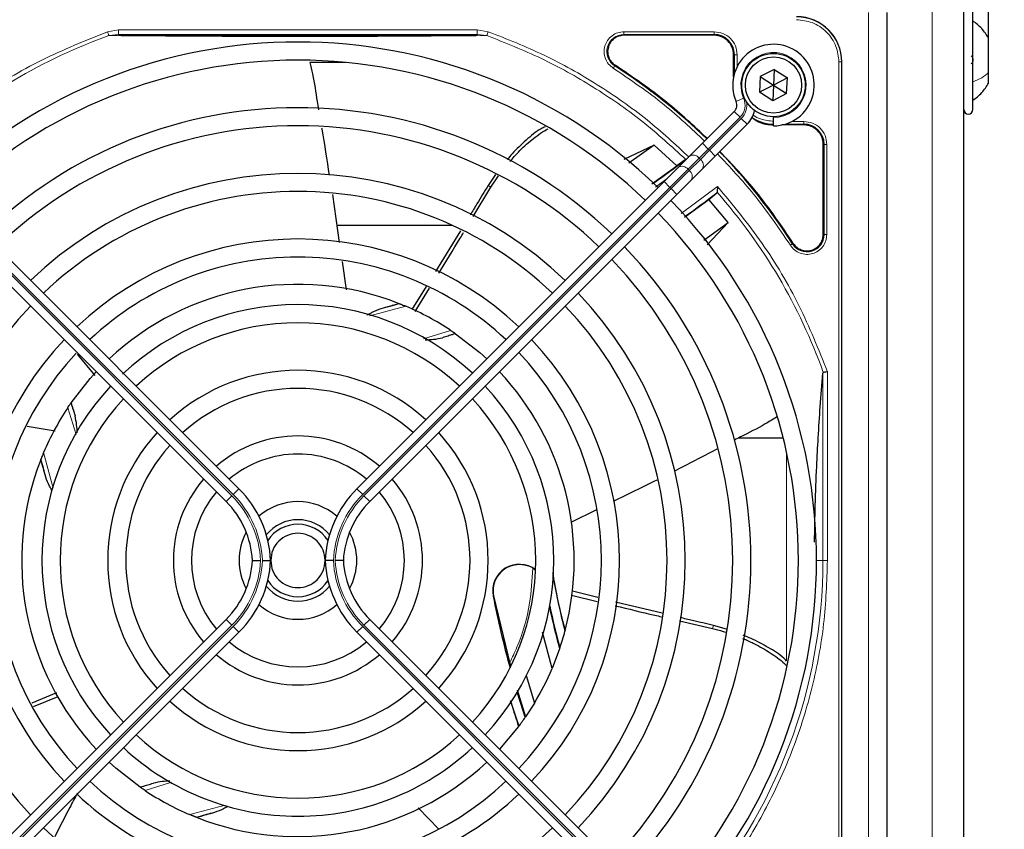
# Model space of a CAD drawing. Header units: millimetres. Extents: x 5 to 418, y 2 to 292.
# Tile 59 of 93: x 123 to 141, y 234 to 249. Entities that reach past the tile are written whole.
import ezdxf

# ---------------------------------------------------------------- set-up
doc = ezdxf.new("R2010")
doc.units = ezdxf.units.MM
doc.layers.add('SLD-0', color=7, linetype='Continuous')
doc.styles.add('SLDTEXTSTYLE0', font='TXT', dxfattribs={"width": 0.605})
doc.dimstyles.new('SLDDIMSTYLE0', dxfattribs={"dimtxt": 3.5, "dimasz": 3.302, "dimexe": 0, "dimexo": 0.0625, "dimgap": 0.875, "dimtad": 1, "dimdec": 1, "dimlfac": 6, "dimrnd": 1e-09, "dimzin": 12, "dimdsep": 46, "dimtxsty": 'SLDTEXTSTYLE0', "dimsah": 1, "dimcen": 0.09, "dimadec": 0, "dimazin": 3, "dimtfac": 1, "dimtofl": 0, "dimtmove": 0, "dimatfit": 3, "dimfxl": 1, "dimfrac": 2, "dimtolj": 1, "dimtzin": 12, "dimarcsym": 0})
doc.dimstyles.new('SLDDIMSTYLE1', dxfattribs={"dimtxt": 3.5, "dimasz": 3.302, "dimexe": 0, "dimexo": 0.0625, "dimgap": 0.875, "dimtad": 1, "dimdec": 0, "dimlfac": 6, "dimrnd": 1e-09, "dimzin": 12, "dimdsep": 46, "dimtxsty": 'SLDTEXTSTYLE0', "dimsah": 1, "dimcen": 0.09, "dimadec": 0, "dimazin": 3, "dimtfac": 1, "dimtofl": 0, "dimtmove": 0, "dimatfit": 3, "dimfxl": 1, "dimfrac": 2, "dimtolj": 1, "dimtzin": 12, "dimarcsym": 0})

# ---------------------------------------------------------------- blocks, each defined once
blk = doc.blocks.new('_D')
at = {"layer": 'SLD-0'}
for p, q in [((57.455, 248.17), (57.455, 271.307)), ((141.205, 248.17), (141.205, 271.307)), ((57.455, 270.307), (141.205, 270.307))]:
    blk.add_line(p, q, dxfattribs=at)
for points in [[(57.455, 270.307), (60.757, 269.799), (60.757, 270.815)], [(141.205, 270.307), (137.903, 270.815), (137.903, 269.799)]]:
    blk.add_solid(points, dxfattribs=at)
at = {"layer": 'SLD-0', "insert": (93.314, 274.819), "char_height": 3.5, "attachment_point": 1, "style": 'SLDTEXTSTYLE0'}
blk.add_mtext('502,5', dxfattribs=at)
blk = doc.blocks.new('_D_1')
at = {"layer": 'SLD-0', "color": 7}
for p, q in [((138.33, 260.307), (152.205, 260.307)), ((151.205, 88.91), (151.205, 260.307)), ((129.652, 88.91), (152.205, 88.91))]:
    blk.add_line(p, q, dxfattribs=at)
for points in [[(151.205, 260.307), (150.697, 257.005), (151.713, 257.005)], [(151.205, 88.91), (151.713, 92.212), (150.697, 92.212)]]:
    blk.add_solid(points, dxfattribs=at)
at = {"layer": 'SLD-0', "color": 7, "insert": (146.694, 169.261), "char_height": 3.5, "attachment_point": 1, "rotation": 90, "style": 'SLDTEXTSTYLE0'}
blk.add_mtext('1028', dxfattribs=at)

msp = doc.modelspace()

# ---------------------------------------------------------------- linework, layer by layer
at = {"color": 7, "linetype": 'Continuous', "lineweight": 18}
for p, q in [((140.163, 218.4737), (140.163, 249.7237)), ((138.9964, 228.4737), (138.9964, 248.6404)), ((124.9934, 248.2891), (125.1953, 248.3223)), ((125.019, 248.2174), (125.1953, 248.239)), ((125.1953, 248.3223), (131.7974, 248.3223)), ((125.1953, 248.239), (131.7974, 248.239)), ((131.7974, 248.3223), (131.9987, 248.2893)), ((131.7974, 248.239), (131.9733, 248.2176)), ((134.4943, 248.2379), (136.1547, 248.2379)), ((134.4943, 248.2229), (134.4943, 248.2379)), ((134.4944, 248.2878), (136.1546, 248.2878)), ((136.1547, 248.2229), (136.1547, 248.2379)), ((136.5122, 247.8654), (136.5272, 247.8654)), ((136.5272, 247.8654), (136.5272, 247.5199)), ((136.5771, 247.8654), (136.5771, 247.6456)), ((134.333, 247.6718), (134.3249, 247.6591)), ((138.4495, 229.3821), (138.4495, 247.7321)), ((138.4495, 247.7321), (138.4993, 247.7321)), ((138.4993, 229.3821), (138.4993, 247.7321)), ((138.4993, 247.7321), (138.5047, 247.7321)), ((136.6969, 247.0661), (136.5595, 247.0059)), ((136.6308, 246.715), (136.5247, 246.8211)), ((136.6308, 246.715), (136.0455, 246.1298)), ((136.0691, 246.1062), (136.6543, 246.6915)), ((136.7604, 246.5854), (136.6543, 246.6915)), ((137.4592, 246.5879), (137.8047, 246.5879)), ((137.5849, 246.6378), (137.8046, 246.6378)), ((137.8047, 246.5729), (137.8047, 246.5879)), ((136.0455, 246.1298), (135.9395, 246.2359)), ((138.1622, 246.2154), (138.1772, 246.2154)), ((138.1772, 246.2154), (138.1772, 244.555)), ((138.2271, 246.2154), (138.2271, 244.5551)), ((136.0455, 246.1298), (135.8789, 245.9631)), ((135.9024, 245.9396), (136.0691, 246.1062)), ((136.0455, 246.1298), (136.0691, 246.1062)), ((136.1752, 246.0002), (136.0691, 246.1062)), ((135.8789, 245.9631), (135.6735, 245.7578)), ((135.6971, 245.7342), (135.9024, 245.9396)), ((135.9024, 245.9396), (135.8789, 245.9631)), ((135.6735, 245.7578), (135.3402, 245.4244)), ((135.3637, 245.4009), (135.6971, 245.7342)), ((135.6735, 245.7578), (135.6971, 245.7342)), ((135.2896, 245.586), (135.074, 245.4279)), ((135.3402, 245.4244), (135.2341, 245.5305)), ((127.2809, 239.7489), (121.629, 245.4009)), ((121.6526, 245.4244), (127.3045, 239.7725)), ((135.3402, 245.4244), (129.6882, 239.7725)), ((129.7118, 239.7489), (135.3637, 245.4009)), ((132.0451, 245.4247), (131.9957, 245.4599)), ((135.3637, 245.4009), (135.3402, 245.4244)), ((135.4698, 245.2948), (135.3637, 245.4009)), ((135.5465, 244.9422), (136.2174, 245.4396)), ((138.1622, 244.555), (138.1772, 244.555)), ((137.5984, 244.3856), (137.6111, 244.3937)), ((130.4838, 243.2348), (129.8185, 243.0581)), ((130.8096, 242.6355), (131.3054, 242.7927)), ((138.239, 242.0304), (138.239, 238.5571)), ((138.156, 242.0017), (138.156, 238.5571)), ((124.4164, 240.875), (124.2607, 241.3661)), ((123.8186, 240.5445), (123.9934, 239.8862)), ((137.4839, 236.7173), (137.4839, 240.5616)), ((127.3045, 239.7725), (127.4106, 239.8785)), ((129.6882, 239.7725), (129.5821, 239.8785)), ((127.1749, 239.6428), (127.2809, 239.7489)), ((129.8178, 239.6428), (129.7118, 239.7489)), ((138.038, 238.5571), (138.156, 238.5571)), ((138.239, 238.5571), (138.156, 238.5571)), ((132.0937, 237.9038), (132.0886, 237.9028)), ((121.629, 231.7133), (127.2809, 237.3652)), ((127.3045, 237.3416), (121.6526, 231.6897)), ((127.1749, 237.4713), (127.2809, 237.3652)), ((127.3045, 237.3416), (127.4106, 237.2356)), ((129.6882, 237.3416), (129.5821, 237.2356)), ((129.6882, 237.3416), (135.3402, 231.6897)), ((129.8178, 237.4713), (129.7118, 237.3652)), ((135.3637, 231.7133), (129.7118, 237.3652)), ((136.1245, 237.3043), (136.1427, 237.3621)), ((126.173, 234.4754), (125.6873, 234.3214)), ((126.5089, 233.8793), (127.1594, 234.0521))]:
    msp.add_line(p, q, dxfattribs=at)
at = {"color": 7, "linetype": 'Continuous', "lineweight": 25}
for p, q in [((140.7464, 218.4737), (140.7464, 249.7237)), ((139.3297, 248.6404), (139.3297, 228.4737)), ((140.913, 246.8571), (140.913, 248.6571)), ((136.1547, 248.2229), (134.4943, 248.2229)), ((141.2047, 247.5365), (141.2047, 248.1696)), ((136.5122, 247.4605), (136.5122, 247.8654)), ((129.3714, 247.7237), (128.7137, 247.7237)), ((138.5047, 229.3821), (138.5047, 247.7321)), ((137.0042, 247.4642), (136.9892, 247.1759)), ((137.2613, 247.5953), (137.0042, 247.4642)), ((137.0042, 247.4642), (137.2464, 247.3071)), ((137.2613, 247.5953), (137.2464, 247.3071)), ((137.2613, 247.5953), (137.5035, 247.4382)), ((141.2047, 247.3446), (141.2047, 247.5365)), ((137.2464, 247.3071), (136.9892, 247.1759)), ((137.2464, 247.3071), (137.2314, 247.0188)), ((137.5035, 247.4382), (137.2464, 247.3071)), ((137.2464, 247.3071), (137.4885, 247.15)), ((137.4885, 247.15), (137.5035, 247.4382)), ((137.2314, 247.0188), (136.9892, 247.1759)), ((137.4885, 247.15), (137.2314, 247.0188)), ((135.9395, 246.2359), (136.5247, 246.8211)), ((136.7604, 246.5854), (136.1752, 246.0002)), ((137.2464, 246.7237), (137.2464, 246.7071)), ((137.2464, 246.5571), (137.2464, 246.7071)), ((137.8047, 246.5729), (137.3998, 246.5729)), ((135.0502, 246.1979), (134.4941, 245.9395)), ((135.0502, 246.1979), (134.5819, 245.8673)), ((135.4656, 245.8211), (135.0502, 246.1979)), ((135.6978, 245.9942), (135.9395, 246.2359)), ((138.1622, 244.555), (138.1622, 246.2154)), ((135.6213, 245.9295), (135.4656, 245.8211)), ((135.4924, 245.7888), (135.6978, 245.9942)), ((136.1752, 246.0002), (135.9335, 245.7585)), ((132.1323, 245.6598), (131.9957, 245.4599)), ((135.0068, 245.4916), (135.4656, 245.8211)), ((135.2341, 245.5305), (135.4924, 245.7888)), ((135.9335, 245.7585), (135.7281, 245.5531)), ((127.4106, 239.8785), (121.7586, 245.5305)), ((129.5821, 239.8785), (135.2341, 245.5305)), ((132.045, 245.4247), (132.1893, 245.6338)), ((135.7281, 245.5531), (135.4698, 245.2948)), ((121.5229, 245.2948), (127.1749, 239.6428)), ((129.1305, 245.2898), (129.2578, 244.4085)), ((135.4698, 245.2948), (129.8178, 239.6428)), ((131.7213, 244.8859), (132.0451, 245.4247)), ((136.0576, 245.2026), (136.201, 245.3214)), ((136.201, 245.3214), (136.2077, 245.3357)), ((135.6074, 244.8742), (136.0576, 245.2026)), ((136.4096, 244.7793), (136.0576, 245.2026)), ((135.9618, 244.4512), (136.4096, 244.7793)), ((136.0289, 244.3651), (136.4096, 244.7793)), ((131.3422, 244.7237), (129.2122, 244.7237)), ((131.4861, 244.6229), (131.0269, 243.8737)), ((129.3086, 244.057), (129.3839, 243.5358)), ((130.8575, 243.6009), (130.5918, 243.1767)), ((130.6566, 243.1419), (130.9175, 243.5673)), ((130.3499, 243.2895), (130.3598, 243.2856)), ((131.3919, 242.734), (131.3985, 242.7295)), ((124.4351, 242.3539), (124.7619, 241.9637)), ((124.3194, 241.4526), (124.3239, 241.4592)), ((123.5171, 241.029), (124.0316, 240.9403)), ((137.4256, 240.8071), (136.5956, 240.8071)), ((123.7639, 240.4106), (123.7678, 240.4205)), ((133.987, 239.4886), (133.5152, 239.2562)), ((132.0937, 237.9038), (132.4038, 236.6347)), ((133.5326, 237.9174), (134.0021, 237.8045)), ((134.0136, 237.8725), (133.5459, 237.9896)), ((138.5047, 229.3821), (138.5047, 237.8522)), ((135.1963, 237.5864), (134.3412, 237.7917)), ((127.1749, 237.4713), (121.5229, 231.8193)), ((129.8178, 237.4713), (135.4698, 231.8193)), ((135.5157, 237.4448), (136.1245, 237.3043)), ((136.3826, 237.2917), (136.1427, 237.3621)), ((121.7586, 231.5836), (127.4106, 237.2356)), ((135.2341, 231.5836), (129.5821, 237.2356)), ((133.1728, 236.5666), (132.9954, 237.24)), ((133.413, 237.2693), (133.4088, 237.2535)), ((133.3169, 236.9465), (133.3122, 236.9326)), ((133.3122, 236.9326), (133.1728, 236.5666)), ((132.6946, 236.4371), (132.8485, 235.9322)), ((124.0545, 236.1179), (123.6004, 235.93)), ((123.6349, 235.8698), (124.0849, 236.051)), ((132.528, 236.1765), (132.6863, 235.6803)), ((132.8485, 235.9322), (132.6863, 235.6803)), ((132.6863, 235.6803), (132.6805, 235.6719)), ((132.5557, 235.4987), (132.2061, 235.083)), ((132.5614, 235.5063), (132.5557, 235.4987)), ((125.6008, 234.3801), (125.5943, 234.3846)), ((131.0893, 233.6124), (130.7093, 234.0029)), ((126.6428, 233.8246), (126.6329, 233.8285))]:
    msp.add_line(p, q, dxfattribs=at)
at = {"color": 7, "linetype": 'Continuous', "lineweight": 25, "flags": 128}
for points in [[(131.3985, 242.7295), (131.8422, 242.3829), (131.9704, 242.2668)], [(124.3239, 241.4592), (124.6723, 241.9049), (124.7918, 242.0367)], [(132.6805, 235.6719), (132.5897, 235.946), (132.5314, 236.1308)], [(125.5943, 234.3846), (125.1485, 234.733), (125.0223, 234.8473)]]:
    msp.add_lwpolyline(points, dxfattribs=at)
at = {"color": 7, "linetype": 'Continuous', "lineweight": 25}
for radius in [0.5833, 0.5167]:
    msp.add_circle((137.2464, 247.3071), radius, dxfattribs=at)
for centre, radius, start, end in [((137.6714, 247.7321), 0.8333, 360, 90), ((136.1547, 247.8654), 0.3725, 360, 90), ((128.4964, 238.5571), 9.5417, 46.00085, 133.99915), ((137.2464, 247.3071), 0.75, 270, 203.67631), ((128.4964, 238.5571), 9.2083, 90, 133.96292), ((128.4964, 238.5571), 9.2083, 46.03708, 90), ((128.4964, 238.5571), 10.8083, 45.88355, 57.36633), ((136.4068, 246.9389), 0.1667, 315, 23.67631), ((128.4964, 238.5571), 8.3333, 46.14599, 134.02698), ((136.4068, 246.9389), 0.5, 315, 348.57951), ((140.8297, 246.8571), 0.0833, 180, 360), ((128.4964, 238.5571), 8, 90, 133.80625), ((128.4964, 238.5571), 8, 46.19375, 90), ((137.2547, 247.3154), 0.7275, 236.32671, 270), ((137.8047, 246.2154), 0.3725, 360, 90), ((128.4964, 238.5571), 10.8083, 32.63367, 44.11645), ((126.0021, 258.5151), 15.8406, 304.77699, 307.39093), ((128.4964, 238.5571), 7.125, 46.34037, 133.65963), ((128.4964, 238.5571), 6.7917, 90, 133.59383), ((128.4964, 238.5571), 6.7917, 46.40617, 90), ((126.0021, 258.5151), 16.676, 305.2521, 307.70462), ((128.4964, 238.5571), 9.5417, 316.00085, 43.99915), ((128.4964, 238.5571), 9.2083, 316.03708, 43.96292), ((137.863, 244.555), 0.3142, 212.63367, 0), ((128.4964, 238.5571), 5.9167, 46.61418, 133.38582), ((128.4964, 238.5571), 8.3333, 316.14599, 43.85401), ((128.4964, 238.5571), 5.5833, 90, 133.28942), ((128.4964, 238.5571), 5.5833, 46.71058, 90), ((128.4964, 238.5571), 8, 316.19375, 43.80625), ((128.4964, 238.5571), 5.0825, 68.61111, 133.12079), ((128.4964, 238.5571), 7.125, 316.34037, 43.65963), ((128.4964, 238.5571), 6.7917, 136.40617, 223.59383), ((128.4964, 238.5571), 4.7083, 47.02859, 133.29006), ((126.0021, 258.5151), 15.8406, 284.73484, 285.96759), ((128.4964, 238.5571), 5.0825, 56.44769, 66.98022), ((128.4964, 238.5571), 6.7917, 316.40617, 43.59383), ((128.4964, 238.5571), 4.375, 90, 132.77696), ((128.4964, 238.5571), 4.375, 47.18322, 90), ((128.4964, 238.5571), 5.9167, 136.63975, 223.38582), ((128.4964, 238.5571), 5.9167, 316.61418, 43.38582), ((128.4964, 238.5571), 5.5833, 316.71058, 43.28942), ((128.4964, 238.5571), 5.5833, 136.93387, 223.28942), ((128.4964, 238.5571), 3.5, 47.7294, 132.2706), ((128.4964, 238.5571), 5.0825, 345.32235, 43.12079), ((128.4964, 238.5571), 4.7083, 137.02859, 222.97141), ((128.4964, 238.5571), 3.1667, 90, 131.98304), ((128.4964, 238.5571), 3.1667, 48.01696, 90), ((128.4964, 238.5571), 4.7083, 317.02859, 42.97141), ((128.4964, 238.5571), 4.375, 137.18322, 222.81678), ((128.4964, 238.5571), 4.375, 317.18322, 42.81678), ((128.4964, 238.5571), 5.0825, 146.44769, 156.98022), ((128.4964, 238.5571), 3.5, 137.7294, 222.2706), ((128.4964, 238.5571), 2.2917, 49.17065, 130.82935), ((128.4964, 238.5571), 3.5, 317.7294, 42.2706), ((128.4964, 238.5571), 3.1667, 138.01696, 221.98304), ((128.4964, 238.5571), 3.1667, 318.01696, 41.98304), ((128.4964, 238.5571), 5.0825, 158.61111, 223.12079), ((108.5383, 236.0628), 15.8406, 14.73484, 15.96759), ((128.4964, 238.5571), 1.9583, 90, 130.11786), ((128.4964, 238.5571), 1.9583, 49.88214, 90), ((128.4964, 238.5571), 2.2917, 139.17065, 220.82935), ((128.4964, 238.5571), 2.2917, 319.17065, 40.82935), ((125.9964, 238.4643), 2, 2.65732, 45), ((130.9964, 238.4643), 2, 135, 177.34268), ((128.4964, 238.5571), 1.9583, 139.88214, 220.11786), ((128.4964, 238.5571), 1.9583, 319.88214, 40.11786), ((125.9964, 238.4643), 1.6667, 3.18929, 45), ((128.4964, 238.5571), 1.0833, 48.58903, 131.41097), ((130.9964, 238.4643), 1.6667, 135, 176.81071), ((128.4964, 238.5571), 0.75, 90, 140.86857), ((128.4964, 238.5571), 0.75, 39.13143, 90), ((128.4964, 238.5571), 0.6667, 33.7452, 146.2548), ((128.4964, 238.5571), 1.0833, 151.29385, 208.70616), ((128.4964, 238.5571), 1.0833, 331.29384, 28.70616), ((125.9964, 238.6498), 1.6667, 315, 356.81071), ((125.9964, 238.6498), 2, 315, 357.34268), ((130.9964, 238.6498), 2, 182.65732, 225), ((130.9964, 238.6498), 1.6667, 183.18929, 225), ((132.5706, 237.9955), 0.4909, 52.71206, 190.88967), ((148.4544, 241.0513), 15.5175, 190.44251, 194.16656), ((128.4964, 238.5571), 0.75, 219.13143, 320.86857), ((128.4964, 238.5571), 0.6667, 213.7452, 326.2548), ((148.4544, 241.0513), 16.6659, 190.88967, 195.56108), ((128.4964, 238.5571), 1.0833, 228.58903, 270), ((128.4964, 238.5571), 1.0833, 270, 311.41097), ((148.4544, 241.0513), 15.6923, 192.34899, 195.21644), ((148.4544, 241.0513), 15.6841, 192.27781, 195.17181), ((128.4964, 238.5571), 5.0825, 341.52584, 345.13904), ((128.4964, 238.5571), 1.9583, 229.88214, 310.11786), ((128.4964, 238.5571), 2.2917, 229.17065, 270), ((128.4964, 238.5571), 2.2917, 270, 310.82935), ((128.4964, 238.5571), 5.0825, 328.90506, 336.94357), ((128.4964, 238.5571), 3.1667, 228.01696, 311.98304), ((128.4964, 238.5571), 3.5, 227.7294, 270), ((128.4964, 238.5571), 3.5, 270, 312.2706), ((148.4544, 241.0513), 16.8325, 197.65463, 199.2337), ((128.4964, 238.5571), 5.0825, 323.11197, 325.41226), ((128.4964, 238.5571), 4.375, 227.18322, 312.81678), ((128.4964, 238.5571), 4.7083, 227.02859, 270), ((128.4964, 238.5571), 4.7083, 270, 312.97141), ((128.4964, 238.5571), 5.0825, 248.61111, 313.12079), ((128.4964, 238.5571), 5.5833, 226.71058, 313.28942), ((128.4964, 238.5571), 5.9167, 226.53316, 270), ((128.4964, 238.5571), 5.0825, 236.44769, 246.98022), ((128.4964, 238.5571), 5.9167, 270, 313.38582), ((130.9906, 218.599), 15.8406, 104.73484, 105.96759), ((128.4964, 238.5571), 6.7917, 226.40617, 313.59383)]:
    msp.add_arc(centre, radius, start, end, dxfattribs=at)
at = {"color": 7, "linetype": 'Continuous', "lineweight": 18}
for centre, radius, start, end in [((137.6714, 247.7321), 0.828, 0, 90), ((128.4964, 238.5571), 10.2672, 109.79676, 131.31692), ((134.4943, 247.9237), 0.3142, 90, 237.36633), ((137.2464, 247.3071), 0.6, 270, 203.67631), ((136.4068, 246.9389), 0.3167, 315, 23.67631), ((136.4068, 246.9389), 0.35, 315, 9.63709), ((135.7719, 245.8826), 0.1339, 36.95053, 123.57825), ((135.8219, 245.8326), 0.1339, 326.42175, 53.04947), ((135.5665, 245.6773), 0.1339, 36.95053, 123.57825), ((135.6166, 245.6272), 0.1339, 326.42175, 53.04947), ((128.4964, 238.5571), 10.2672, 19.69498, 41.31692), ((126.0021, 258.5151), 16.676, 288.00213, 288.8569), ((108.5383, 236.0628), 16.676, 18.00213, 18.8569), ((125.9964, 238.4643), 1.8167, 2.92572, 45), ((125.9964, 238.4643), 1.85, 2.87296, 45), ((130.9964, 238.4643), 1.85, 135, 177.12704), ((130.9964, 238.4643), 1.8167, 135, 177.07428), ((125.9964, 238.6498), 1.8167, 315, 357.07428), ((125.9964, 238.6498), 1.85, 315, 357.12704), ((130.9964, 238.6498), 1.85, 182.87296, 225), ((130.9964, 238.6498), 1.8167, 182.92572, 225), ((128.4964, 238.5571), 9.6597, 318.54968, 360), ((130.9906, 218.599), 16.676, 108.00213, 108.8569)]:
    msp.add_arc(centre, radius, start, end, dxfattribs=at)
for points, knots in [([(138.4495, 247.7321), (138.4391, 247.8299), (138.4232, 247.9805), (138.3261, 248.1617), (138.2257, 248.2864), (138.101, 248.3868), (137.9198, 248.4839), (137.7692, 248.4998), (137.6714, 248.5102)], [0, 0, 0, 0, 0.2394568, 0.3683607, 0.5, 0.6316393, 0.7605432, 1, 1, 1, 1]), ([(121.6138, 246.2781), (121.9528, 246.5578), (122.6313, 247.1177), (123.7701, 247.7954), (124.5858, 248.1246), (124.9934, 248.2891)], [0, 0, 0, 0, 0.3332143, 0.6667754, 1, 1, 1, 1]), ([(125.019, 248.2174), (125.0177, 248.2211), (125.0151, 248.2284), (125.0089, 248.2459), (125.0015, 248.2665), (124.9961, 248.2816), (124.9934, 248.2891)], [0, 0, 0, 0, 0.25, 0.5, 0.75, 1, 1, 1, 1]), ([(125.019, 248.2174), (125.2216, 248.2159), (125.6034, 248.213), (126.1907, 248.2083), (126.665, 248.2061), (127.0318, 248.2038), (127.304, 248.2029), (127.655, 248.2038), (128.0851, 248.2027), (128.6401, 248.2002), (129.227, 248.2049), (129.8152, 248.2023), (130.4576, 248.2071), (131.1875, 248.2105), (131.7025, 248.2151), (131.9733, 248.2176)], [0, 0, 0, 0, 0.09922662, 0.18698544, 0.2680266, 0.30500074, 0.3411624, 0.38010606, 0.44674722, 0.51205576, 0.59781489, 0.67805842, 0.74877806, 0.86794823, 1, 1, 1, 1]), ([(131.9987, 248.2893), (131.9967, 248.2838), (131.9929, 248.2731), (131.9863, 248.2548), (131.9802, 248.2376), (131.9756, 248.2246), (131.9739, 248.2196), (131.9733, 248.2176)], [0, 0, 0, 0, 0.1851978, 0.3532781, 0.6370716, 0.8527573, 1, 1, 1, 1]), ([(131.9733, 248.2176), (132.3107, 248.0844), (132.9857, 247.8181), (133.9359, 247.2844), (134.8336, 246.6664), (135.37, 246.1777), (135.6382, 245.9333)], [0, 0, 0, 0, 0.24999997, 0.49999995, 0.74999996, 1, 1, 1, 1]), ([(131.9987, 248.2893), (132.3445, 248.1527), (133.0381, 247.8787), (134.0137, 247.3262), (134.9125, 246.702), (135.4402, 246.2142), (135.6934, 245.9802)], [0, 0, 0, 0, 0.253873, 0.5092361, 0.7645992, 1, 1, 1, 1]), ([(134.2981, 247.6171), (134.2679, 247.6405), (134.2061, 247.6885), (134.1474, 247.7941), (134.1241, 247.9111), (134.1392, 248.0277), (134.1893, 248.134), (134.272, 248.22), (134.3784, 248.2772), (134.4564, 248.2844), (134.4944, 248.2878)], [0, 0, 0, 0, 0.12171273, 0.24999985, 0.37828698, 0.49999971, 0.62171252, 0.74999985, 0.87828719, 1, 1, 1, 1]), ([(136.1546, 248.2878), (136.21, 248.2815), (136.3207, 248.2688), (136.4604, 248.1711), (136.5581, 248.0315), (136.5708, 247.9207), (136.5771, 247.8654)], [0, 0, 0, 0, 0.2499997, 0.4999995, 0.7499997, 1, 1, 1, 1]), ([(134.2981, 247.6171), (134.3015, 247.6224), (134.3083, 247.6331), (134.317, 247.6467), (134.3233, 247.6565), (134.3244, 247.6583), (134.3249, 247.6591)], [0, 0, 0, 0, 0.25, 0.5, 0.75, 1, 1, 1, 1]), ([(135.9795, 246.2759), (135.7373, 246.5042), (135.2142, 246.9977), (134.6182, 247.4006), (134.2981, 247.6171)], [0, 0, 0, 0, 0.4628256, 1, 1, 1, 1]), ([(136.8713, 246.7585), (136.8755, 246.7551), (136.9148, 246.7226), (137.0403, 246.6632), (137.1703, 246.6478), (137.2547, 246.6378)], [0, 0, 0, 0, 0.039961, 0.37591607, 1, 1, 1, 1]), ([(137.8046, 246.6378), (137.8599, 246.6315), (137.9707, 246.6188), (138.1104, 246.5211), (138.2081, 246.3815), (138.2208, 246.2707), (138.2271, 246.2154)], [0, 0, 0, 0, 0.2499998, 0.4999995, 0.7499998, 1, 1, 1, 1]), ([(138.2271, 246.2154), (138.2208, 246.2154), (138.2081, 246.2154), (138.192, 246.2154), (138.1803, 246.2154), (138.1782, 246.2154), (138.1772, 246.2154)], [0, 0, 0, 0, 0.2499974, 0.4999983, 0.7499991, 1, 1, 1, 1]), ([(137.5564, 244.3587), (137.3399, 244.6789), (136.937, 245.2749), (136.4435, 245.798), (136.2152, 246.0402)], [0, 0, 0, 0, 0.5371744, 1, 1, 1, 1]), ([(136.2174, 245.4396), (136.4993, 245.0978), (137.0634, 244.4138), (137.7447, 243.2648), (138.0743, 242.4417), (138.239, 242.0304)], [0, 0, 0, 0, 0.3332125, 0.6667773, 1, 1, 1, 1]), ([(138.2271, 244.5551), (138.2237, 244.5171), (138.2165, 244.4391), (138.1593, 244.3327), (138.0733, 244.25), (137.967, 244.1999), (137.8504, 244.1848), (137.7334, 244.2081), (137.6278, 244.2668), (137.5798, 244.3286), (137.5564, 244.3587)], [0, 0, 0, 0, 0.1217126, 0.25, 0.3782874, 0.5, 0.6217126, 0.75, 0.8782874, 1, 1, 1, 1]), ([(137.5984, 244.3856), (137.5976, 244.3851), (137.5958, 244.384), (137.586, 244.3777), (137.5724, 244.369), (137.5617, 244.3622), (137.5564, 244.3587)], [0, 0, 0, 0, 0.25, 0.5, 0.75, 1, 1, 1, 1]), ([(132.3942, 236.6739), (132.4394, 236.7693), (132.6041, 237.1175), (132.7745, 237.7007), (132.8035, 238.1946), (132.8161, 238.409)], [0, 0, 0, 0, 0.1759731, 0.6425035, 1, 1, 1, 1]), ([(138.239, 238.5571), (138.2256, 238.1677), (138.1985, 237.3853), (137.9786, 236.2242), (137.6282, 235.0905), (137.138, 234.0099), (136.532, 232.9953), (136.0331, 232.3921), (135.7847, 232.0918)], [0, 0, 0, 0, 0.1652331, 0.3319994, 0.5, 0.6679894, 0.8347613, 1, 1, 1, 1])]:
    msp.add_open_spline(points, degree=3, knots=knots, dxfattribs=at)
at = {"color": 7, "linetype": 'Continuous', "lineweight": 25}
for points, knots in [([(141.2047, 248.1696), (141.1653, 248.2314), (141.0864, 248.355), (140.9708, 248.4453), (140.913, 248.4904)], [0, 0, 0, 0, 0.4999999, 1, 1, 1, 1]), ([(125.1953, 248.239), (125.3888, 248.2365), (125.7553, 248.2318), (126.3175, 248.2261), (126.8152, 248.2221), (127.2737, 248.2194), (127.7025, 248.2175), (128.1488, 248.2164), (128.6558, 248.2161), (129.1939, 248.2172), (129.7475, 248.2194), (130.3513, 248.2233), (131.0483, 248.2295), (131.5364, 248.2357), (131.7974, 248.239)], [0, 0, 0, 0, 0.0996723, 0.18873086, 0.26886782, 0.32734337, 0.38956428, 0.45200471, 0.5145617, 0.59965472, 0.67621948, 0.7501682, 0.86643538, 1, 1, 1, 1]), ([(140.8845, 247.8428), (140.8884, 247.8406), (140.8962, 247.8363), (140.9054, 247.8204), (140.9115, 247.7986), (140.9138, 247.7725), (140.9116, 247.7459), (140.9055, 247.7229), (140.8962, 247.7054), (140.8884, 247.6998), (140.8845, 247.697)], [0, 0, 0, 0, 0.1251933, 0.2494385, 0.3742794, 0.4990244, 0.6238686, 0.7493688, 0.8744304, 1, 1, 1, 1]), ([(128.7137, 247.7237), (128.7314, 247.6531), (128.7908, 247.4156), (128.8305, 247.1224), (128.868, 246.9027), (128.8765, 246.8525)], [0, 0, 0, 0, 0.245914, 0.8275824, 1, 1, 1, 1]), ([(136.0254, 246.3218), (135.7824, 246.551), (135.2558, 247.0477), (134.656, 247.4533), (134.333, 247.6718)], [0, 0, 0, 0, 0.4615059, 1, 1, 1, 1]), ([(140.913, 247.0237), (140.9708, 247.0688), (141.0864, 247.1591), (141.1653, 247.2827), (141.2047, 247.3446)], [0, 0, 0, 0, 0.5000001, 1, 1, 1, 1]), ([(136.8453, 246.7131), (136.8858, 246.6821), (137.0041, 246.5915), (137.1552, 246.5803), (137.2547, 246.5729)], [0, 0, 0, 0, 0.3420799, 1, 1, 1, 1]), ([(128.9325, 246.5197), (128.9339, 246.5112), (128.9826, 246.2212), (129.0284, 245.9307), (129.0727, 245.6487)], [0, 0, 0, 0, 0.0292233, 1, 1, 1, 1]), ([(133.0445, 246.5384), (133.0193, 246.5266), (132.8951, 246.4685), (132.6935, 246.293), (132.4862, 246.1014), (132.3784, 245.9711), (132.348, 245.9344)], [0, 0, 0, 0, 0.0959942, 0.4735198, 0.8517911, 1, 1, 1, 1]), ([(132.4011, 245.9021), (132.4509, 245.9604), (132.5745, 246.1052), (132.797, 246.3006), (132.983, 246.4454), (133.091, 246.4956), (133.1037, 246.5015)], [0, 0, 0, 0, 0.2407533, 0.5970669, 0.9525618, 1, 1, 1, 1]), ([(137.6111, 244.3937), (137.3926, 244.7167), (136.987, 245.3165), (136.4903, 245.8431), (136.2611, 246.0861)], [0, 0, 0, 0, 0.5384941, 1, 1, 1, 1]), ([(131.9957, 245.4599), (131.9276, 245.3464), (131.8187, 245.1649), (131.7079, 244.9847), (131.6664, 244.9171)], [0, 0, 0, 0, 0.6253226, 1, 1, 1, 1]), ([(136.2174, 245.4396), (136.2161, 245.4262), (136.2139, 245.4037), (136.2115, 245.3739), (136.2092, 245.3512), (136.2082, 245.3406), (136.2077, 245.3357)], [0, 0, 0, 0, 0.336126, 0.560864, 0.79606, 1, 1, 1, 1]), ([(131.0871, 243.8439), (131.2199, 244.0585), (131.374, 244.3075), (131.5246, 244.5585), (131.5454, 244.5932)], [0, 0, 0, 0, 0.8617793, 1, 1, 1, 1]), ([(130.0311, 243.1954), (130.0825, 243.2095), (130.1778, 243.2357), (130.2803, 243.266), (130.3396, 243.2847), (130.3465, 243.2879), (130.3499, 243.2895)], [0, 0, 0, 0, 0.3307022, 0.6139144, 0.8132321, 1, 1, 1, 1]), ([(129.7738, 243.0748), (129.7751, 243.0756), (129.7949, 243.0877), (129.8244, 243.1047), (129.9072, 243.1511), (129.9742, 243.175), (130.0311, 243.1954)], [0, 0, 0, 0, 0.0158691, 0.235627, 0.3512626, 1, 1, 1, 1]), ([(130.3598, 243.2856), (130.3602, 243.2854), (130.3611, 243.2851), (130.3669, 243.2828), (130.376, 243.2792), (130.3951, 243.2716), (130.4312, 243.257), (130.4647, 243.2429), (130.4838, 243.2348)], [0, 0, 0, 0, 0.0782241, 0.1598696, 0.2574567, 0.3644063, 0.6366001, 1, 1, 1, 1]), ([(131.3054, 242.7927), (131.3174, 242.7847), (131.3402, 242.7695), (131.3647, 242.7528), (131.379, 242.743), (131.3863, 242.738), (131.3909, 242.7348), (131.3916, 242.7343), (131.3919, 242.734)], [0, 0, 0, 0, 0.2946555, 0.558446, 0.6795519, 0.7970431, 0.8989768, 1, 1, 1, 1]), ([(130.8383, 242.6167), (130.8899, 242.6193), (131.0008, 242.6248), (131.1019, 242.6447), (131.1559, 242.6554)], [0, 0, 0, 0, 0.4656174, 1, 1, 1, 1]), ([(131.3985, 242.7295), (131.3944, 242.7288), (131.3862, 242.7272), (131.3375, 242.7125), (131.2618, 242.6888), (131.1921, 242.6668), (131.1559, 242.6554)], [0, 0, 0, 0, 0.22203097, 0.4518514, 0.71468408, 1, 1, 1, 1]), ([(138.239, 242.0304), (138.2297, 242.0288), (138.2136, 242.0261), (138.1917, 242.0222), (138.1742, 242.0192), (138.1666, 242.0179), (138.1629, 242.0172)], [0, 0, 0, 0, 0.2931583, 0.502984, 0.7624143, 1, 1, 1, 1]), ([(138.002, 238.8967), (138.0054, 239.1228), (138.0126, 239.6039), (138.0376, 240.244), (138.0697, 240.8463), (138.1081, 241.4233), (138.1393, 241.7997), (138.156, 242.0017)], [0, 0, 0, 0, 0.19089029, 0.40604109, 0.5762921, 0.77265996, 1, 1, 1, 1]), ([(138.1629, 242.0172), (138.162, 242.0169), (138.1602, 242.0162), (138.1574, 242.0116), (138.1566, 242.0058), (138.156, 242.0017)], [0, 0, 0, 0, 0.2155213, 0.4481091, 1, 1, 1, 1]), ([(124.2607, 241.3661), (124.2687, 241.3781), (124.2839, 241.4009), (124.3006, 241.4254), (124.3104, 241.4397), (124.3155, 241.447), (124.3186, 241.4516), (124.3191, 241.4523), (124.3194, 241.4526)], [0, 0, 0, 0, 0.2946555, 0.558446, 0.6795519, 0.7970431, 0.8989768, 1, 1, 1, 1]), ([(124.3239, 241.4592), (124.3247, 241.4551), (124.3262, 241.4469), (124.3409, 241.3982), (124.3646, 241.3225), (124.3866, 241.2528), (124.398, 241.2166)], [0, 0, 0, 0, 0.222031, 0.4518514, 0.7146841, 1, 1, 1, 1]), ([(124.4363, 240.9046), (124.4338, 240.9543), (124.4284, 241.0633), (124.4087, 241.1626), (124.398, 241.2166)], [0, 0, 0, 0, 0.4563807, 1, 1, 1, 1]), ([(137.3126, 241.202), (137.2407, 241.1568), (137.023, 241.0202), (136.7544, 240.8904), (136.5655, 240.7915), (136.5289, 240.7723)], [0, 0, 0, 0, 0.28452539, 0.86135236, 1, 1, 1, 1]), ([(136.2039, 240.6028), (136.1963, 240.5989), (135.9375, 240.4639), (135.6772, 240.3316), (135.4246, 240.2032)], [0, 0, 0, 0, 0.0292627, 1, 1, 1, 1]), ([(123.858, 240.0918), (123.8439, 240.1432), (123.8178, 240.2385), (123.7874, 240.341), (123.7687, 240.4003), (123.7655, 240.4072), (123.7639, 240.4106)], [0, 0, 0, 0, 0.33070216, 0.61391441, 0.81323212, 1, 1, 1, 1]), ([(123.8186, 240.5445), (123.8105, 240.5254), (123.7965, 240.4919), (123.7819, 240.4558), (123.7742, 240.4367), (123.7706, 240.4276), (123.7683, 240.4218), (123.768, 240.4209), (123.7678, 240.4205)], [0, 0, 0, 0, 0.3633999, 0.6355937, 0.7425433, 0.8401304, 0.9217759, 1, 1, 1, 1]), ([(123.9754, 239.8397), (123.9648, 239.8577), (123.9484, 239.8855), (123.9024, 239.9679), (123.8784, 240.0349), (123.858, 240.0918)], [0, 0, 0, 0, 0.219513, 0.3375758, 1, 1, 1, 1]), ([(135.1005, 240.0371), (135.0994, 240.0365), (134.8335, 239.9002), (134.5645, 239.7703), (134.2966, 239.641)], [0, 0, 0, 0, 0.0044868, 1, 1, 1, 1]), ([(127.6604, 238.5571), (127.6608, 238.5571), (127.6617, 238.5571), (127.6682, 238.5571), (127.6785, 238.5571), (127.6926, 238.5571), (127.7101, 238.5571), (127.7303, 238.5571), (127.753, 238.5571), (127.7739, 238.5571), (127.7924, 238.5571), (127.8035, 238.5571), (127.8096, 238.5571), (127.8107, 238.5571)], [0, 0, 0, 0, 0.1056469, 0.2143595, 0.3200059, 0.4287119, 0.5344375, 0.6432206, 0.7490982, 0.8580392, 0.9220434, 0.9867022, 1, 1, 1, 1]), ([(127.844, 238.5571), (127.8451, 238.5571), (127.8512, 238.5571), (127.8623, 238.5571), (127.8804, 238.5571), (127.9014, 238.5571), (127.9239, 238.5571), (127.9444, 238.5571), (127.9618, 238.5571), (127.976, 238.5571), (127.9863, 238.5571), (127.9929, 238.5571), (127.9938, 238.5571), (127.9942, 238.5571)], [0, 0, 0, 0, 0.0134205, 0.077283, 0.1417958, 0.2476476, 0.3565616, 0.4623038, 0.5711052, 0.676797, 0.7855504, 0.8912423, 1, 1, 1, 1]), ([(129.1487, 238.5571), (129.1476, 238.5571), (129.1416, 238.5571), (129.1304, 238.5571), (129.1123, 238.5571), (129.0913, 238.5571), (129.0688, 238.5571), (129.0484, 238.5571), (129.0309, 238.5571), (129.0167, 238.5571), (129.0064, 238.5571), (128.9998, 238.5571), (128.9989, 238.5571), (128.9985, 238.5571)], [0, 0, 0, 0, 0.0134205, 0.077283, 0.1417958, 0.2476476, 0.3565616, 0.4623038, 0.5711052, 0.676797, 0.7855504, 0.8912423, 1, 1, 1, 1]), ([(129.3323, 238.5571), (129.3319, 238.5571), (129.3311, 238.5571), (129.3245, 238.5571), (129.3142, 238.5571), (129.3001, 238.5571), (129.2826, 238.5571), (129.2624, 238.5571), (129.2397, 238.5571), (129.2188, 238.5571), (129.2004, 238.5571), (129.1892, 238.5571), (129.1831, 238.5571), (129.1821, 238.5571)], [0, 0, 0, 0, 0.1056469, 0.2143595, 0.3200059, 0.4287119, 0.5344375, 0.6432206, 0.7490982, 0.8580392, 0.9220434, 0.9867022, 1, 1, 1, 1]), ([(132.865, 238.3753), (132.8579, 238.3829), (132.8073, 238.4368), (132.668, 238.4805), (132.4773, 238.4857), (132.296, 238.4113), (132.159, 238.2752), (132.0792, 238.0952), (132.0889, 237.9676), (132.0937, 237.9038)], [0, 0, 0, 0, 0.0268878, 0.1890732, 0.3512585, 0.5134439, 0.6756293, 0.8378146, 1, 1, 1, 1]), ([(133.1827, 238.3272), (133.2045, 238.1999), (133.2514, 237.9255), (133.3244, 237.6092), (133.3745, 237.4069), (133.396, 237.3252), (133.4095, 237.2774), (133.4118, 237.2719), (133.413, 237.2693)], [0, 0, 0, 0, 0.3077736, 0.6634897, 0.7758128, 0.8710995, 0.9379337, 1, 1, 1, 1]), ([(134.3357, 237.7242), (134.5772, 237.6652), (134.8596, 237.5961), (135.1429, 237.5309), (135.1838, 237.5215)], [0, 0, 0, 0, 0.8555, 1, 1, 1, 1]), ([(136.1427, 237.3621), (136.0137, 237.3918), (135.8089, 237.4389), (135.6047, 237.4882), (135.5291, 237.5065)], [0, 0, 0, 0, 0.6297543, 1, 1, 1, 1]), ([(136.1245, 237.3043), (136.1911, 237.2885), (136.2741, 237.2687), (136.3542, 237.2414), (136.37, 237.2361)], [0, 0, 0, 0, 0.8030517, 1, 1, 1, 1]), ([(137.4839, 236.7067), (137.4676, 236.724), (137.3764, 236.8211), (137.1504, 236.956), (136.8992, 237.0964), (136.7366, 237.1606), (136.687, 237.1802)], [0, 0, 0, 0, 0.0815877, 0.457814, 0.8347833, 1, 1, 1, 1]), ([(136.6784, 237.1225), (136.6891, 237.1182), (136.7647, 237.0883), (136.887, 237.0287), (137.0452, 236.9446), (137.1869, 236.8591), (137.3213, 236.7649), (137.4225, 236.6881), (137.4698, 236.6368), (137.4809, 236.6248)], [0, 0, 0, 0, 0.0353019, 0.2489503, 0.4211146, 0.5939284, 0.7692474, 0.9457685, 1, 1, 1, 1]), ([(132.4036, 235.9816), (132.4215, 235.9247), (132.4607, 235.8001), (132.5128, 235.6398), (132.543, 235.545), (132.5545, 235.5063), (132.5553, 235.5013), (132.5557, 235.4987)], [0, 0, 0, 0, 0.2434751, 0.5331783, 0.7783289, 0.889965, 1, 1, 1, 1]), ([(125.5943, 234.3846), (125.5983, 234.3854), (125.6065, 234.3869), (125.6552, 234.4016), (125.731, 234.4253), (125.8006, 234.4473), (125.8368, 234.4587)], [0, 0, 0, 0, 0.222031, 0.4518514, 0.7146841, 1, 1, 1, 1]), ([(126.1424, 234.4965), (126.0949, 234.4941), (125.9881, 234.4888), (125.8908, 234.4694), (125.8368, 234.4587)], [0, 0, 0, 0, 0.4453212, 1, 1, 1, 1]), ([(124.4391, 234.2755), (124.392, 234.1874), (124.2494, 233.9204), (124.1133, 233.6501), (124.0221, 233.4691)], [0, 0, 0, 0, 0.3302781, 1, 1, 1, 1]), ([(125.6873, 234.3214), (125.6753, 234.3294), (125.6525, 234.3446), (125.628, 234.3613), (125.6138, 234.3711), (125.6065, 234.3762), (125.6018, 234.3793), (125.6012, 234.3798), (125.6008, 234.3801)], [0, 0, 0, 0, 0.2946555, 0.558446, 0.6795519, 0.7970431, 0.8989768, 1, 1, 1, 1]), ([(126.6329, 233.8285), (126.6327, 233.8286), (126.6321, 233.8288), (126.6288, 233.8301), (126.6242, 233.832), (126.6172, 233.8347), (126.6074, 233.8386), (126.5958, 233.8433), (126.5843, 233.848), (126.5733, 233.8524), (126.5619, 233.8571), (126.5474, 233.8631), (126.5297, 233.8705), (126.5158, 233.8764), (126.5089, 233.8793)], [0, 0, 0, 0, 0.0598653, 0.1221302, 0.1818937, 0.2430736, 0.33768, 0.4348747, 0.5090411, 0.5837829, 0.6600312, 0.7366926, 0.8675315, 1, 1, 1, 1]), ([(126.9616, 233.9187), (126.9103, 233.9046), (126.8149, 233.8785), (126.7124, 233.8481), (126.6531, 233.8294), (126.6462, 233.8262), (126.6428, 233.8246)], [0, 0, 0, 0, 0.3307022, 0.6139144, 0.8132321, 1, 1, 1, 1]), ([(127.2078, 234.0327), (127.1917, 234.0232), (127.1659, 234.008), (127.0855, 233.9631), (127.0185, 233.9391), (126.9616, 233.9187)], [0, 0, 0, 0, 0.2003234, 0.3213323, 1, 1, 1, 1])]:
    msp.add_open_spline(points, degree=3, knots=knots, dxfattribs=at)
at = {"color": 7, "linetype": 'Continuous', "lineweight": 18}
for points in [[(125.1953, 248.3223), (125.1953, 248.3115), (125.1953, 248.2899), (125.1953, 248.2625), (125.1953, 248.2432), (125.1953, 248.2404), (125.1953, 248.239)], [(131.7974, 248.3223), (131.7974, 248.3115), (131.7974, 248.2899), (131.7974, 248.2625), (131.7974, 248.2432), (131.7974, 248.2404), (131.7974, 248.239)], [(134.4944, 248.2878), (134.4944, 248.2815), (134.4944, 248.2688), (134.4944, 248.2527), (134.4944, 248.241), (134.4943, 248.2389), (134.4943, 248.2379)], [(136.1546, 248.2878), (136.1546, 248.2815), (136.1546, 248.2688), (136.1546, 248.2527), (136.1547, 248.241), (136.1547, 248.2389), (136.1547, 248.2379)], [(136.5771, 247.8654), (136.5708, 247.8654), (136.5581, 247.8654), (136.542, 247.8654), (136.5303, 247.8654), (136.5282, 247.8654), (136.5272, 247.8654)], [(140.913, 247.365), (140.9708, 247.3891), (141.0864, 247.4373), (141.1653, 247.5034), (141.2047, 247.5365)], [(137.8046, 246.6378), (137.8046, 246.6315), (137.8046, 246.6188), (137.8046, 246.6027), (137.8047, 246.591), (137.8047, 246.5889), (137.8047, 246.5879)], [(138.2271, 244.5551), (138.2208, 244.5551), (138.2081, 244.5551), (138.192, 244.5551), (138.1803, 244.5551), (138.1782, 244.555), (138.1772, 244.555)]]:
    msp.add_open_spline(points, degree=3, dxfattribs=at)
at = {"color": 7, "linetype": 'Continuous', "lineweight": 25}
for points in [[(134.4943, 248.2229), (134.4551, 248.2184), (134.3767, 248.2094), (134.2778, 248.1402), (134.2086, 248.0413), (134.1996, 247.9629), (134.1951, 247.9237)], [(136.5122, 247.8654), (136.5068, 247.9122), (136.4961, 248.0059), (136.4134, 248.1241), (136.2952, 248.2068), (136.2015, 248.2175), (136.1547, 248.2229)], [(134.1951, 247.9237), (134.197, 247.8987), (134.2006, 247.8488), (134.2295, 247.7788), (134.2728, 247.7167), (134.3129, 247.6867), (134.333, 247.6718)], [(138.1622, 246.2154), (138.1568, 246.2622), (138.1461, 246.3559), (138.0634, 246.4741), (137.9452, 246.5568), (137.8515, 246.5675), (137.8047, 246.5729)], [(137.6111, 244.3937), (137.6309, 244.3683), (137.6705, 244.3176), (137.7566, 244.2702), (137.8518, 244.2508), (137.9485, 244.2629), (138.0366, 244.3049), (138.1063, 244.3725), (138.1532, 244.4589), (138.1592, 244.523), (138.1622, 244.555)], [(128.9964, 238.5571), (128.9888, 238.6225), (128.9738, 238.7534), (128.8582, 238.9198), (128.6929, 239.031), (128.4964, 239.0701), (128.2998, 239.031), (128.1345, 238.9198), (128.0189, 238.7534), (128.0039, 238.6225), (127.9964, 238.5571)], [(127.9964, 238.5571), (128.0039, 238.4916), (128.0189, 238.3607), (128.1345, 238.1943), (128.2998, 238.0831), (128.4964, 238.044), (128.6929, 238.0831), (128.8582, 238.1943), (128.9738, 238.3607), (128.9888, 238.4916), (128.9964, 238.5571)]]:
    msp.add_open_spline(points, degree=3, dxfattribs=at)

# ---------------------------------------------------------------- dimensions: what is measured, and where the dimension line sits
at = {"layer": 'SLD-0'}
dim = msp.add_linear_dim(base=(141.2047, 270.3071), p1=(57.4547, 248.1696), p2=(141.2047, 248.1696), angle=0, dimstyle='SLDDIMSTYLE0', dxfattribs=at)
dim.commit()
dim.dimension.update_dxf_attribs({"geometry": '_D', "text_midpoint": (99.3297, 270.3071), "dimtype": 160})
at = {"layer": 'SLD-0', "color": 7}
dim = msp.add_linear_dim(base=(151.2053, 260.3071), p1=(129.6515, 88.9099), p2=(138.3297, 260.3071), angle=90, dimstyle='SLDDIMSTYLE1', dxfattribs=at)
dim.commit()
dim.dimension.update_dxf_attribs({"geometry": '_D_1', "text_midpoint": (151.2053, 174.6085), "dimtype": 160})

doc.saveas('drawing.dxf')
